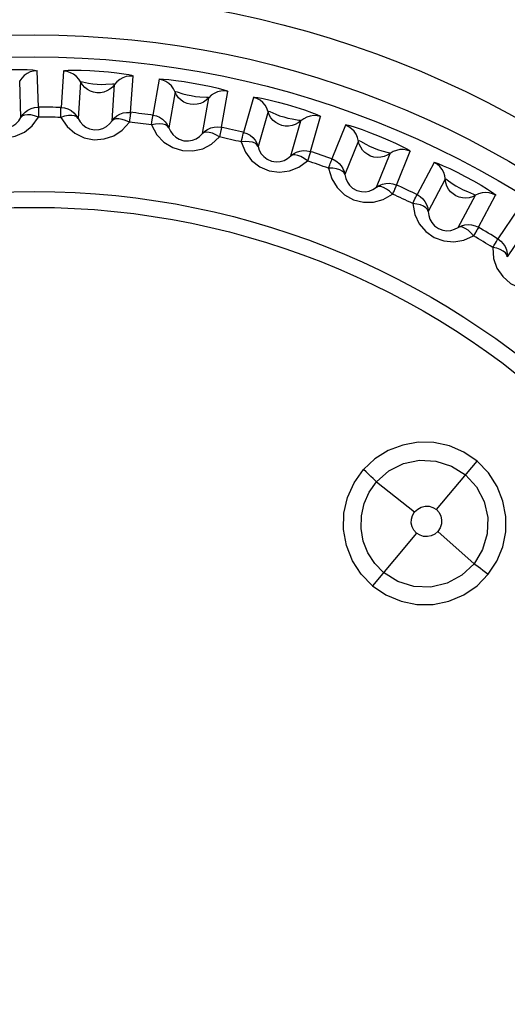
# Model space of a CAD drawing. Header units: millimetres. Extents: x 1231 to 1902, y -156 to 506.
# Tile 26 of 46: x 1480.62 to 1485.04, y 167.24 to 176.14. Entities that reach past the tile are written whole.
import ezdxf

# ---------------------------------------------------------------- set-up
doc = ezdxf.new("R2010")
doc.units = ezdxf.units.MM
doc.header["$LTSCALE"] = 30.734
doc.layers.get('0').update_dxf_attribs({"linetype": 'CONTINUOUS'})

msp = doc.modelspace()

# ---------------------------------------------------------------- linework, layer by layer
for p, q in [((1480.794, 175.3533), (1480.7827, 175.6822)), ((1481.0217, 175.678), (1480.9989, 175.3498)), ((1481.6271, 175.3058), (1481.6502, 175.6341)), ((1480.6363, 175.261), (1480.625, 175.5899)), ((1481.1761, 175.5803), (1481.1533, 175.252)), ((1481.4606, 175.2305), (1481.4837, 175.5587)), ((1481.8875, 175.605), (1481.8305, 175.2809)), ((1482.0308, 175.4916), (1481.9738, 175.1675)), ((1482.4507, 175.1715), (1482.5079, 175.4956)), ((1482.2772, 175.114), (1482.3345, 175.438)), ((1482.7409, 175.4418), (1482.6503, 175.1254)), ((1482.8716, 175.314), (1482.781, 174.9977)), ((1483.0772, 174.9128), (1483.168, 175.229)), ((1483.2557, 174.9518), (1483.3465, 175.2681)), ((1483.5725, 175.1903), (1483.4494, 174.8851)), ((1483.6892, 175.0496), (1483.566, 174.7444)), ((1483.8517, 174.629), (1483.9751, 174.9341)), ((1484.0333, 174.6492), (1484.1567, 174.9543)), ((1484.3734, 174.8532), (1484.219, 174.5626)), ((1484.4746, 174.7011), (1484.3203, 174.4105)), ((1484.5923, 174.2659), (1484.7469, 174.5563)), ((1484.7751, 174.267), (1484.9297, 174.5574)), ((1485.1346, 174.4343), (1484.9507, 174.1614)), ((1485.2194, 174.2724), (1485.0355, 173.9996)), ((1484.3949, 171.7165), (1484.7618, 172.1537)), ((1483.8529, 171.9656), (1484.1964, 171.6946)), ((1484.2147, 171.5018), (1483.8155, 171.026)), ((1484.7343, 171.226), (1484.4078, 171.5172))]:
    msp.add_line(p, q)
for points in [[(1480.1492, 175.6599), (1480.1608, 175.6645), (1480.1903, 175.6699), (1480.2392, 175.6762), (1480.3028, 175.6823), (1480.3783, 175.6875), (1480.4604, 175.6913), (1480.5448, 175.6935), (1480.6246, 175.6938), (1480.6924, 175.6922), (1480.7448, 175.6893), (1480.7755, 175.6859), (1480.7864, 175.6822)], [(1480.7827, 175.6822), (1480.7513, 175.6795), (1480.7208, 175.6714), (1480.692, 175.658), (1480.6658, 175.6396), (1480.6432, 175.6166), (1480.625, 175.5899)], [(1481.6539, 175.6337), (1481.6408, 175.639), (1481.6116, 175.6454), (1481.5656, 175.6529), (1481.5049, 175.6609), (1481.4286, 175.6689), (1481.345, 175.6758), (1481.2605, 175.681), (1481.1811, 175.6841), (1481.1145, 175.6849), (1481.0627, 175.6839), (1481.0311, 175.6816), (1481.0179, 175.6782)], [(1481.1592, 175.6071), (1481.1377, 175.6307), (1481.1123, 175.6501), (1481.0838, 175.6648), (1481.0533, 175.6742), (1481.0217, 175.678)], [(1481.6502, 175.6341), (1481.6187, 175.6347), (1481.5875, 175.6298), (1481.5575, 175.6195), (1481.5295, 175.6039), (1481.5047, 175.5835), (1481.4837, 175.5587)], [(1481.3238, 175.4827), (1481.2939, 175.4873), (1481.265, 175.497), (1481.238, 175.5115), (1481.2136, 175.5305), (1481.1928, 175.5536), (1481.1592, 175.6071)], [(1481.1761, 175.5802), (1481.1792, 175.5847), (1481.1934, 175.5826)], [(1481.1934, 175.5826), (1481.2483, 175.5709), (1481.2864, 175.5641), (1481.3244, 175.5614), (1481.3637, 175.5581), (1481.4044, 175.5597), (1481.4644, 175.5628)], [(1481.4836, 175.5586), (1481.4641, 175.5353), (1481.4408, 175.5156), (1481.4145, 175.5001), (1481.3858, 175.4892), (1481.3552, 175.4832), (1481.3238, 175.4827)], [(1481.4644, 175.5628), (1481.4804, 175.5632), (1481.4837, 175.5587)], [(1481.8837, 175.6055), (1481.896, 175.6075), (1481.926, 175.6067), (1481.9751, 175.6026), (1482.0385, 175.5954), (1482.1135, 175.5847), (1482.1946, 175.5714), (1482.2776, 175.556), (1482.3557, 175.5398), (1482.4217, 175.5241), (1482.4724, 175.5103), (1482.5017, 175.5007), (1482.5116, 175.4948)], [(1482.0168, 175.52), (1481.9979, 175.5457), (1481.9747, 175.5677), (1481.9479, 175.5853), (1481.9185, 175.5978), (1481.8875, 175.605)], [(1482.1675, 175.3791), (1482.1383, 175.3868), (1482.1106, 175.3995), (1482.0852, 175.4167), (1482.0629, 175.4382), (1482.0446, 175.4633), (1482.0168, 175.52)], [(1482.0308, 175.4915), (1482.0344, 175.4956), (1482.0483, 175.4921)], [(1482.0483, 175.4921), (1482.1017, 175.4747), (1482.1388, 175.464), (1482.1763, 175.4573), (1482.2151, 175.4499), (1482.2557, 175.4473), (1482.3156, 175.4441)], [(1482.5079, 175.4956), (1482.4767, 175.4995), (1482.4451, 175.4978), (1482.4142, 175.4907), (1482.3848, 175.4781), (1482.3579, 175.4604), (1482.3345, 175.438)], [(1482.3344, 175.4379), (1482.3125, 175.4168), (1482.2873, 175.3996), (1482.2595, 175.3869), (1482.2298, 175.3791), (1482.1988, 175.3764), (1482.1675, 175.3791)], [(1482.3156, 175.4441), (1482.3316, 175.4428), (1482.3344, 175.438)], [(1482.7372, 175.4427), (1482.7497, 175.4434), (1482.7793, 175.4395), (1482.8278, 175.4303), (1482.8901, 175.4164), (1482.9636, 175.398), (1483.0428, 175.3763), (1483.1238, 175.3523), (1483.1998, 175.328), (1483.2637, 175.3055), (1483.3127, 175.2865), (1483.3408, 175.2739), (1483.3501, 175.2669)], [(1482.8606, 175.3438), (1482.8445, 175.3713), (1482.8237, 175.3956), (1482.7989, 175.4159), (1482.771, 175.4314), (1482.7409, 175.4418)], [(1480.6363, 175.261), (1480.6536, 175.2866), (1480.675, 175.3089), (1480.6996, 175.3269), (1480.7276, 175.3409), (1480.7595, 175.3501), (1480.794, 175.3533)], [(1480.794, 175.2636), (1480.758, 175.2761), (1480.7254, 175.283), (1480.6949, 175.2849), (1480.6692, 175.2821), (1480.6499, 175.2744), (1480.6363, 175.2611)], [(1480.788, 175.3533), (1480.7905, 175.352), (1480.7953, 175.3495), (1480.7967, 175.3454), (1480.7942, 175.3396), (1480.7939, 175.3321), (1480.7943, 175.3227)], [(1480.7943, 175.3227), (1480.794, 175.2816), (1480.794, 175.2636)], [(1480.9958, 175.26), (1480.9967, 175.2846), (1480.9971, 175.3059), (1480.9976, 175.3236), (1480.9981, 175.3369), (1480.9983, 175.3457), (1480.9985, 175.3498)], [(1481.1532, 175.2521), (1481.1406, 175.2654), (1481.1211, 175.2743), (1481.0955, 175.2782), (1481.0651, 175.2771), (1481.0313, 175.2709), (1480.9958, 175.26)], [(1480.9989, 175.3498), (1481.0304, 175.3459), (1481.0609, 175.3366), (1481.0892, 175.322), (1481.1146, 175.3026), (1481.1362, 175.279), (1481.1533, 175.252)], [(1481.4606, 175.2305), (1481.4805, 175.2541), (1481.5041, 175.274), (1481.5305, 175.2894), (1481.5598, 175.3004), (1481.5924, 175.3062), (1481.6271, 175.3058)], [(1481.6241, 175.2753), (1481.6196, 175.2345), (1481.6177, 175.2166)], [(1481.6211, 175.3064), (1481.6235, 175.3048), (1481.628, 175.3018), (1481.6289, 175.2977), (1481.6258, 175.2922), (1481.6248, 175.2847), (1481.6241, 175.2753)], [(1481.818, 175.192), (1481.8215, 175.2163), (1481.8242, 175.2375), (1481.8265, 175.2549), (1481.8283, 175.2682), (1481.8294, 175.2769), (1481.8301, 175.2809)], [(1481.8305, 175.2809), (1481.8614, 175.2738), (1481.8907, 175.2613), (1481.9174, 175.2438), (1481.9407, 175.2219), (1481.9597, 175.1962), (1481.9738, 175.1675)], [(1482.9958, 175.1879), (1482.9675, 175.1986), (1482.9413, 175.2141), (1482.9178, 175.2339), (1482.898, 175.2576), (1482.8824, 175.2845), (1482.8606, 175.3438)], [(1482.8716, 175.314), (1482.8755, 175.3177), (1482.889, 175.3128)], [(1482.889, 175.3128), (1482.9403, 175.2899), (1482.9761, 175.2753), (1483.0127, 175.2648), (1483.0505, 175.2533), (1483.0906, 175.2464), (1483.1499, 175.237)], [(1483.3465, 175.2681), (1483.3159, 175.2753), (1483.2843, 175.277), (1483.2528, 175.2731), (1483.2222, 175.2636), (1483.1936, 175.2488), (1483.168, 175.229)], [(1480.1709, 175.2418), (1480.2367, 175.166), (1480.3121, 175.1128), (1480.4004, 175.0817), (1480.4927, 175.0733), (1480.5834, 175.09), (1480.6676, 175.1284), (1480.7367, 175.1858), (1480.794, 175.2636)], [(1480.3283, 175.2504), (1480.3498, 175.2216), (1480.3765, 175.1973), (1480.4069, 175.1791), (1480.442, 175.167), (1480.4853, 175.1629), (1480.528, 175.1698), (1480.5617, 175.1839), (1480.5905, 175.2036), (1480.616, 175.2298), (1480.6364, 175.2611)], [(1480.9958, 175.2601), (1481.0533, 175.1778), (1481.1226, 175.117), (1481.2072, 175.0768), (1481.2982, 175.0588), (1481.3901, 175.0659), (1481.4778, 175.0953), (1481.5525, 175.1452), (1481.6177, 175.2166)], [(1481.1532, 175.2521), (1481.1716, 175.2212), (1481.1956, 175.1943), (1481.2239, 175.173), (1481.2577, 175.1572), (1481.3002, 175.1487), (1481.3434, 175.1511), (1481.3783, 175.1616), (1481.4091, 175.1782), (1481.4372, 175.2016), (1481.4607, 175.2306)], [(1481.6177, 175.2166), (1481.5832, 175.2328), (1481.5515, 175.2431), (1481.5213, 175.2481), (1481.4955, 175.248), (1481.4755, 175.2424), (1481.4607, 175.2306)], [(1481.9738, 175.1676), (1481.9626, 175.1821), (1481.9441, 175.193), (1481.9191, 175.1996), (1481.8887, 175.2017), (1481.8545, 175.1991), (1481.818, 175.192)], [(1481.818, 175.192), (1481.8666, 175.1041), (1481.9292, 175.0365), (1482.0091, 174.9876), (1482.0977, 174.9602), (1482.1899, 174.9577), (1482.2802, 174.9778), (1482.3597, 175.0196), (1482.432, 175.0837)], [(1483.1679, 175.2289), (1483.1439, 175.2102), (1483.1171, 175.1957), (1483.0881, 175.186), (1483.0577, 175.1813), (1483.0266, 175.1819), (1482.9958, 175.1879)], [(1483.1499, 175.237), (1483.1656, 175.2341), (1483.1679, 175.229)], [(1484.1602, 174.9527), (1484.1493, 174.9618), (1484.1235, 174.9769), (1484.0821, 174.9983), (1484.0268, 175.0247), (1483.9567, 175.0559), (1483.8794, 175.0883), (1483.8006, 175.1193), (1483.7261, 175.1468), (1483.6629, 175.1681), (1483.6134, 175.1832), (1483.5826, 175.1908), (1483.569, 175.1916)], [(1483.6814, 175.0803), (1483.6682, 175.1094), (1483.6501, 175.1357), (1483.6276, 175.1585), (1483.6014, 175.1768), (1483.5725, 175.1903)], [(1481.9737, 175.1676), (1481.9888, 175.135), (1482.0099, 175.1057), (1482.0358, 175.0816), (1482.0676, 175.0624), (1482.1091, 175.0494), (1482.1524, 175.0473), (1482.1882, 175.054), (1482.2204, 175.0674), (1482.2509, 175.0877), (1482.2773, 175.1141)], [(1482.2772, 175.114), (1482.2994, 175.1354), (1482.325, 175.1527), (1482.3529, 175.1653), (1482.3832, 175.1731), (1482.4162, 175.1755), (1482.4507, 175.1715)], [(1482.432, 175.0837), (1482.3994, 175.1034), (1482.3689, 175.117), (1482.3394, 175.1252), (1482.3138, 175.1278), (1482.2933, 175.1243), (1482.2773, 175.114)], [(1482.4445, 175.1414), (1482.4358, 175.1013), (1482.432, 175.0837)], [(1482.4448, 175.1727), (1482.447, 175.1709), (1482.4512, 175.1674), (1482.4516, 175.1632), (1482.448, 175.1581), (1482.4461, 175.1508), (1482.4445, 175.1414)], [(1482.6286, 175.0383), (1482.6346, 175.0621), (1482.6395, 175.0829), (1482.6437, 175.1001), (1482.6469, 175.113), (1482.6489, 175.1216), (1482.6499, 175.1255)], [(1482.6503, 175.1254), (1482.6804, 175.1151), (1482.7082, 175.0997), (1482.7329, 175.0795), (1482.7537, 175.0552), (1482.7699, 175.0277), (1482.781, 174.9977)], [(1482.781, 174.9978), (1482.7714, 175.0134), (1482.7541, 175.0262), (1482.7299, 175.0353), (1482.7, 175.0406), (1482.6657, 175.0416), (1482.6286, 175.0383)], [(1482.6286, 175.0383), (1482.6678, 174.9459), (1482.723, 174.872), (1482.7973, 174.8151), (1482.8826, 174.7786), (1482.974, 174.7665), (1483.0659, 174.777), (1483.1494, 174.8102), (1483.2279, 174.8665)], [(1483.7995, 174.9111), (1483.7725, 174.9248), (1483.748, 174.9429), (1483.7268, 174.9651), (1483.7095, 174.9907), (1483.6968, 175.0191), (1483.6814, 175.0803)], [(1483.6892, 175.0495), (1483.6935, 175.0528), (1483.7064, 175.0465)], [(1483.7064, 175.0465), (1483.755, 175.0184), (1483.7891, 175.0001), (1483.8244, 174.9858), (1483.8608, 174.9705), (1483.9, 174.9594), (1483.9579, 174.9439)], [(1482.781, 174.9978), (1482.7925, 174.9638), (1482.8104, 174.9325), (1482.8337, 174.9057), (1482.8633, 174.8833), (1482.9032, 174.8661), (1482.946, 174.8595), (1482.9823, 174.8624), (1483.0158, 174.8723), (1483.0482, 174.8893), (1483.0773, 174.9129)], [(1483.0772, 174.9128), (1483.1015, 174.9317), (1483.1288, 174.9463), (1483.1578, 174.9559), (1483.1887, 174.9605), (1483.2218, 174.9594), (1483.2557, 174.9518)], [(1483.2279, 174.8665), (1483.1976, 174.8895), (1483.1687, 174.9061), (1483.1402, 174.9174), (1483.115, 174.9227), (1483.0942, 174.9213), (1483.0772, 174.9128)], [(1483.2464, 174.9226), (1483.2335, 174.8836), (1483.2279, 174.8665)], [(1483.2499, 174.9536), (1483.2519, 174.9516), (1483.2557, 174.9477), (1483.2557, 174.9435), (1483.2516, 174.9388), (1483.249, 174.9317), (1483.2464, 174.9226)], [(1483.975, 174.934), (1483.9492, 174.9178), (1483.921, 174.9063), (1483.8911, 174.8996), (1483.8604, 174.8981), (1483.8296, 174.902), (1483.7995, 174.9111)], [(1483.9579, 174.9439), (1483.9733, 174.9393), (1483.975, 174.934)], [(1484.1567, 174.9543), (1484.127, 174.9646), (1484.0958, 174.9696), (1484.064, 174.969), (1484.0326, 174.9628), (1484.0027, 174.9511), (1483.9751, 174.9341)], [(1483.4187, 174.8008), (1483.4249, 174.8175), (1483.4301, 174.8324), (1483.4347, 174.8453), (1483.4386, 174.8562), (1483.4422, 174.865), (1483.4446, 174.8722), (1483.4474, 174.8773), (1483.4481, 174.8814), (1483.4472, 174.8845), (1483.4491, 174.8853)], [(1483.4494, 174.8851), (1483.4532, 174.8837), (1483.4566, 174.8824), (1483.4596, 174.8811), (1483.4625, 174.8798), (1483.4655, 174.8784), (1483.4684, 174.877)], [(1483.4684, 174.877), (1483.4928, 174.8624), (1483.5146, 174.8441), (1483.5332, 174.8226), (1483.5483, 174.7984), (1483.5593, 174.7721), (1483.566, 174.7444)], [(1484.37, 174.8549), (1484.3823, 174.853), (1484.4105, 174.843), (1484.456, 174.8239), (1484.5141, 174.7974), (1484.5821, 174.7641), (1484.6551, 174.7265), (1484.7293, 174.6861), (1484.7986, 174.6465), (1484.8565, 174.6112), (1484.9004, 174.5825), (1484.9253, 174.5643), (1484.9329, 174.5555)], [(1484.4701, 174.7325), (1484.4601, 174.7628), (1484.4448, 174.7909), (1484.4248, 174.8159), (1484.4007, 174.8369), (1484.3734, 174.8532)], [(1483.566, 174.7445), (1483.5577, 174.7617), (1483.5423, 174.7755), (1483.5193, 174.7867), (1483.4898, 174.7955), (1483.4567, 174.8004), (1483.4187, 174.8008)], [(1483.4187, 174.8008), (1483.448, 174.7047), (1483.4952, 174.6255), (1483.5632, 174.5611), (1483.6442, 174.5159), (1483.7338, 174.4943), (1483.8263, 174.4951), (1483.9128, 174.5195), (1483.9968, 174.5672)], [(1483.566, 174.7446), (1483.5739, 174.7095), (1483.5885, 174.6765), (1483.6088, 174.6475), (1483.636, 174.6221), (1483.6739, 174.6008), (1483.7157, 174.5897), (1483.7521, 174.5889), (1483.7865, 174.5952), (1483.8205, 174.6088), (1483.8518, 174.6291)], [(1483.8517, 174.629), (1483.8779, 174.6453), (1483.9065, 174.657), (1483.9364, 174.6635), (1483.9676, 174.6648), (1484.0005, 174.6603), (1484.0333, 174.6492)], [(1484.0278, 174.6516), (1484.0296, 174.6494), (1484.0329, 174.6451), (1484.0325, 174.6409), (1484.0279, 174.6366), (1484.0246, 174.6299), (1484.0211, 174.6211), (1484.0163, 174.6106), (1484.0107, 174.5981), (1484.0041, 174.5836), (1483.9968, 174.5672)], [(1484.5699, 174.5519), (1484.5445, 174.5683), (1484.522, 174.5889), (1484.5032, 174.6131), (1484.4887, 174.6404), (1484.4791, 174.67), (1484.4701, 174.7325)], [(1484.4746, 174.701), (1484.4793, 174.7039), (1484.4914, 174.6962)], [(1484.4914, 174.6962), (1484.5368, 174.6632), (1484.5688, 174.6415), (1484.6024, 174.6236), (1484.637, 174.6046), (1484.6749, 174.5895), (1484.7309, 174.5679)], [(1483.9968, 174.5672), (1483.969, 174.5933), (1483.942, 174.6129), (1483.9149, 174.627), (1483.8903, 174.6349), (1483.8696, 174.6357), (1483.8518, 174.6291)], [(1484.1797, 174.4819), (1484.1905, 174.504), (1484.1996, 174.5233), (1484.2072, 174.5392), (1484.2131, 174.5512), (1484.2168, 174.5592), (1484.2187, 174.5628)], [(1484.219, 174.5626), (1484.2463, 174.5463), (1484.2703, 174.5254), (1484.2903, 174.5005), (1484.3056, 174.4725), (1484.3157, 174.4421), (1484.3203, 174.4105)], [(1484.7468, 174.5563), (1484.7195, 174.5429), (1484.6902, 174.5344), (1484.6598, 174.5309), (1484.6292, 174.5326), (1484.5989, 174.5396), (1484.5699, 174.5519)], [(1484.7309, 174.5679), (1484.7457, 174.5618), (1484.7469, 174.5563)], [(1484.9297, 174.5574), (1484.9012, 174.5708), (1484.8706, 174.579), (1484.839, 174.5818), (1484.8072, 174.5789), (1484.7761, 174.5704), (1484.7469, 174.5563)], [(1484.3203, 174.4106), (1484.3142, 174.4279), (1484.2999, 174.4439), (1484.2782, 174.458), (1484.25, 174.4693), (1484.2166, 174.4774), (1484.1797, 174.4819)], [(1484.1797, 174.4819), (1484.1988, 174.3833), (1484.2374, 174.2997), (1484.2983, 174.2285), (1484.3741, 174.1751), (1484.461, 174.1442), (1484.5531, 174.1354), (1484.6416, 174.1505), (1484.7302, 174.1892)], [(1484.3203, 174.4106), (1484.3245, 174.3749), (1484.3355, 174.3406), (1484.3527, 174.3096), (1484.3771, 174.2815), (1484.4125, 174.2564), (1484.453, 174.241), (1484.4891, 174.2363), (1484.5239, 174.2391), (1484.5592, 174.249), (1484.5924, 174.2659)], [(1484.5923, 174.2659), (1484.6201, 174.2794), (1484.6498, 174.2879), (1484.6801, 174.2913), (1484.7113, 174.2893), (1484.7435, 174.2814), (1484.7751, 174.267)], [(1484.7302, 174.1892), (1484.7053, 174.218), (1484.6805, 174.2404), (1484.655, 174.2573), (1484.6314, 174.2677), (1484.6108, 174.2707), (1484.5924, 174.2659)], [(1484.7599, 174.2403), (1484.7392, 174.2048), (1484.7302, 174.1892)], [(1484.7698, 174.2699), (1484.7714, 174.2675), (1484.7743, 174.2629), (1484.7734, 174.2588), (1484.7684, 174.255), (1484.7643, 174.2486), (1484.7599, 174.2403)], [(1484.9031, 174.0853), (1484.9162, 174.1061), (1484.9273, 174.1243), (1484.9365, 174.1394), (1484.9436, 174.1507), (1484.9481, 174.1583), (1484.9503, 174.1616)], [(1484.9507, 174.1614), (1484.9761, 174.1424), (1484.9978, 174.119), (1485.0151, 174.0922), (1485.0274, 174.0627), (1485.0343, 174.0315), (1485.0355, 173.9996)], [(1484.9031, 174.0853), (1484.9118, 173.9853), (1484.9415, 173.898), (1484.9946, 173.8209), (1485.0644, 173.7598), (1485.1476, 173.72), (1485.2383, 173.7016), (1485.3279, 173.7074), (1485.42, 173.7367)], [(1485.0355, 173.9996), (1485.0312, 174.0175), (1485.0187, 174.0349), (1484.9986, 174.0512), (1484.9717, 174.0654), (1484.9394, 174.0769), (1484.9031, 174.0853)], [(1484.7618, 172.1537), (1484.643, 172.2347), (1484.5115, 172.2913), (1484.3721, 172.3211), (1484.23, 172.3237), (1484.0904, 172.2989), (1483.9583, 172.248), (1483.8386, 172.1731), (1483.7356, 172.076)], [(1483.8529, 171.9656), (1483.9651, 172.0642), (1484.0979, 172.1307), (1484.2426, 172.1609), (1484.3901, 172.1532), (1484.5312, 172.1083), (1484.6565, 172.0282)], [(1484.8634, 171.1297), (1484.9406, 171.2482), (1484.9937, 171.3776), (1485.021, 171.5141), (1485.022, 171.6536), (1484.9964, 171.792), (1484.9441, 171.9246), (1484.8657, 172.0468), (1484.7618, 172.1537)], [(1483.8155, 171.026), (1483.7132, 171.1309), (1483.6343, 171.2531), (1483.5804, 171.3897), (1483.5546, 171.5345), (1483.5581, 171.6814), (1483.5907, 171.8245), (1483.6508, 171.9571), (1483.7356, 172.076)], [(1483.8529, 171.9656), (1483.8386, 171.9803), (1483.8214, 171.9972), (1483.8021, 172.0156), (1483.781, 172.0352), (1483.7586, 172.0556), (1483.7356, 172.076)], [(1484.6565, 172.0282), (1484.7567, 171.9193), (1484.8255, 171.7885), (1484.8588, 171.645), (1484.8546, 171.4973), (1484.8123, 171.3544), (1484.7343, 171.226)], [(1483.9163, 171.1462), (1483.8369, 171.2278), (1483.7747, 171.3239), (1483.7327, 171.4305), (1483.7126, 171.5434), (1483.7154, 171.6579), (1483.7408, 171.7693), (1483.7872, 171.8733), (1483.8529, 171.9656)], [(1484.1964, 171.6946), (1484.2253, 171.72), (1484.2569, 171.7369), (1484.2919, 171.7452), (1484.3279, 171.7448), (1484.3619, 171.7352), (1484.3949, 171.7165)], [(1484.3949, 171.7165), (1484.4187, 171.6877), (1484.4341, 171.6564), (1484.441, 171.6216), (1484.4392, 171.5858), (1484.4281, 171.5513), (1484.4078, 171.5172)], [(1484.2147, 171.5018), (1484.1904, 171.5293), (1484.1744, 171.5595), (1484.1667, 171.5934), (1484.1677, 171.6284), (1484.1776, 171.6618), (1484.1964, 171.6946)], [(1484.4078, 171.5172), (1484.3788, 171.493), (1484.3476, 171.4774), (1484.3132, 171.4704), (1484.2784, 171.4721), (1484.2458, 171.4826), (1484.2147, 171.5018)], [(1484.7343, 171.226), (1484.6247, 171.1216), (1484.491, 171.0495), (1484.3427, 171.0147), (1484.1902, 171.0198), (1484.0447, 171.0649), (1483.9163, 171.1462)], [(1484.7343, 171.226), (1484.7513, 171.2145), (1484.7709, 171.2005), (1484.7924, 171.1847), (1484.8154, 171.1673), (1484.8394, 171.1487), (1484.8634, 171.1297)], [(1483.8155, 171.026), (1483.9381, 170.943), (1484.074, 170.8859), (1484.218, 170.8573), (1484.3643, 170.8576), (1484.5073, 170.8868), (1484.6415, 170.9435), (1484.7618, 171.0252), (1484.8634, 171.1297)]]:
    msp.add_lwpolyline(points)
for radius in [9, 8.625, 8.4258, 7.2092, 7.0658]:
    msp.add_circle((1480.7573, 167.3814), radius)
for radius, start, end in [(7.972, 88.21859, 89.7815), (7.972, 82.21859, 83.7815), (7.8823, 88.26655, 89.73344), (7.8823, 82.26655, 83.73344), (7.972, 76.21859, 77.7815), (7.8823, 76.26655, 77.73344), (7.972, 70.21859, 71.7815), (7.8823, 70.26655, 71.73344), (7.972, 64.21859, 65.7815), (7.8823, 64.26655, 65.73344), (7.972, 58.21859, 59.7815), (7.8823, 58.26655, 59.73344)]:
    msp.add_arc((1480.7573, 167.3814), radius, start, end)

doc.saveas('drawing.dxf')
